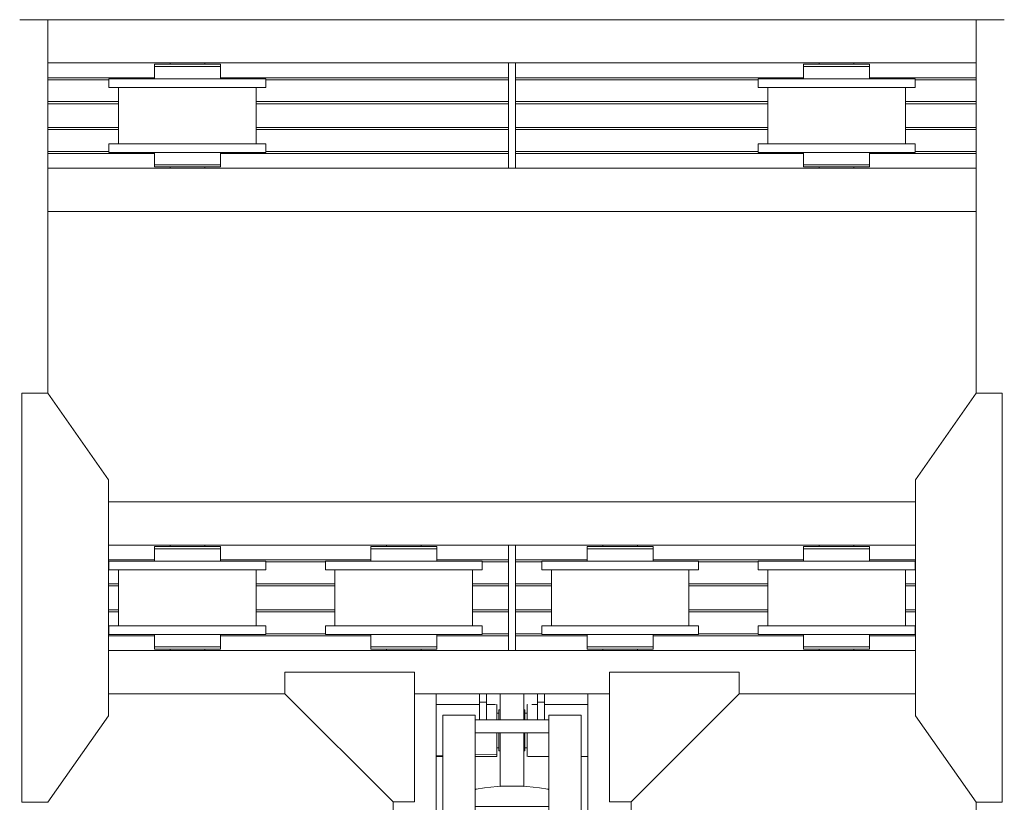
# Model space of a CAD drawing. Header units: millimetres. Extents: x 53056 to 116131, y -669674 to -625124.
# Tile 51 of 168: x 62785 to 65060, y -652451 to -650643. Entities that reach past the tile are written whole.
import ezdxf

# ---------------------------------------------------------------- set-up
doc = ezdxf.new("R2010")
doc.units = ezdxf.units.MM
doc.header["$MEASUREMENT"] = 0
doc.linetypes.add('DGN Style 1', pattern=[536.199087, 0.892178, -535.306909])
for name, color, linetype, lineweight in [('Main Cradle', 7, 'Continuous', 0), ('Main Cradle Hydraulic Arm Support', 7, 'Continuous', 0), ('Main Cradle Rails', 7, 'Continuous', 0)]:
    doc.layers.add(name, color=color, linetype=linetype, lineweight=lineweight)

# ---------------------------------------------------------------- blocks, each defined once
blk = doc.blocks.new('*U96')
at = {"layer": 'Main Cradle', "color": 7, "linetype": 'Continuous', "lineweight": 0}
for p, q in [((-74.9, 1122.6), (-174.9, 1122.6)), ((59.1, 1122.6), (-58.9, 1122.6)), ((175.1, 1122.6), (75.1, 1122.6)), ((-932.6, -28), (-1072.5, 172)), ((932.6, -28), (1072.6, 172)), ((-1072.6, -328), (-932.6, -128)), ((1072.6, -328), (932.6, -128))]:
    blk.add_line(p, q, dxfattribs=at)
at = {"layer": 'Main Cradle Hydraulic Arm Support', "color": 7, "linetype": 'Continuous', "lineweight": 0}
for p, q in [((525.1, 1172.6), (427.5, 1172.6)), ((-174.9, -1172.6), (-174.9, 1122.6)), ((-74.9, 1102.6), (-74.9, 1122.6)), ((-58.9, 1122.6), (-74.9, 1122.6)), ((-58.9, 1122.6), (-58.9, 1102.6)), ((59.1, 1122.6), (59.1, 1102.6)), ((59.1, 1122.6), (75.1, 1122.6)), ((75.1, 1102.6), (75.1, 1122.6)), ((175.1, -1172.6), (175.1, 1122.6)), ((-74.9, 1097.6), (-174.9, 1097.6)), ((-74.9, 1061.9), (-74.9, 1102.6)), ((-74.9, 1102.6), (-58.9, 1102.6)), ((-58.9, 1102.6), (-58.9, 1061.9)), ((-37.7, 1097.6), (-58.9, 1097.6)), ((-35, 1097.6), (-35.5, 1097.6)), ((-35, 1097.6), (-35, 1093.1)), ((35, 1093.1), (35, 1097.6)), ((35, 1097.6), (35.9, 1097.6)), ((45.8, 1097.6), (59.1, 1097.6)), ((75.1, 1102.6), (59.1, 1102.6)), ((59.1, 1102.6), (59.1, 1061.9)), ((75.1, 1061.9), (75.1, 1102.6)), ((75.1, 1097.6), (175.1, 1097.6)), ((-160, -927.7), (-160, 1072.6)), ((-85, -927.7), (-85, 1072.6)), ((-30, 1077.6), (-35, 1077.6)), ((-35, 1077.6), (-30, 1077.6)), ((-27.5, 1085), (-30, 1085)), ((30, 1085), (27.5, 1085)), ((35, 1077.6), (30, 1077.6)), ((30, 1077.6), (35, 1077.6)), ((30, 1077.6), (35, 1077.6)), ((160.1, -927.7), (160.1, 1072.6)), ((85.1, 1031.9), (85.1, 1061.9)), ((85.1, 1031.9), (-85, 1031.9)), ((85.1, 1031.9), (85.1, -927.7)), ((-160, 979), (-174.9, 978.6)), ((-160, 982.2), (-160, 982.2)), ((-35, 997.7), (-30, 997.7)), ((-30, 997.7), (-35, 997.7)), ((-30, 997.7), (-35, 997.7)), ((-35, 997.7), (-30, 997.7)), ((-35, 997.6), (-30, 997.6)), ((-27.5, 990.3), (-30, 990.3)), ((30, 990.3), (27.5, 990.3)), ((30, 997.7), (35, 997.7)), ((35, 997.7), (30, 997.7)), ((30, 997.7), (35, 997.7)), ((30, 997.6), (35, 997.6)), ((160.1, 982.2), (160.1, 982.2)), ((-174.9, 977.6), (-160, 977.6)), ((85.1, 977.6), (37.6, 977.6)), ((175.1, 977.6), (160.1, 977.6)), ((27.5, 908.6), (-27.5, 908.6)), ((83.2, 901.9), (85.1, 900.7)), ((-274.9, 872.6), (-274.9, -28)), ((275.1, 872.6), (275.1, -28)), ((85.1, 861.9), (-85, 861.9)), ((-85, 831.9), (85.1, 831.9)), ((-85, 661.9), (85.1, 661.9)), ((85.1, 631.9), (-85, 631.9)), ((-85, 461.9), (85.1, 461.9)), ((85.1, 431.9), (-85, 431.9)), ((-85, 261.9), (85.1, 261.9)), ((85.1, 231.9), (-85, 231.9)), ((-50, 73.8), (-50, 67)), ((-27.5, 72.6), (-27.5, 61.9)), ((-27.5, 72.6), (27.5, 72.6)), ((27.5, 61.9), (27.5, 72.6)), ((50, 67), (50, 73.8)), ((-85, 61.9), (85.1, 61.9)), ((-51, 66.4), (-51, 61.9)), ((51, 61.9), (51, 66.4)), ((80, 66.4), (80, 66.4)), ((85.1, 31.9), (-85, 31.9)), ((-51, 31.9), (-51, -23)), ((-27.5, 31.9), (-27.5, -78.9)), ((27.5, -78.9), (27.5, 31.9)), ((51, -23), (51, 31.9)), ((-1072.6, -28), (-274.9, -28)), ((-274.9, -28), (-274.9, -128)), ((-85, -42.8), (-34.9, -42.9)), ((-34.9, -44.4), (-35, -44.4)), ((-34.9, -42.9), (-34.9, -44.4)), ((35, -42.9), (85.1, -42.9)), ((427.5, -28), (275.1, -28)), ((275.1, -28), (275.1, -128)), ((1072.6, -28), (427.5, -28)), ((-30, -54.7), (-27.5, -54.7)), ((27.5, -54.7), (30, -54.7)), ((30, -62.4), (35, -62.4)), ((27.5, -78.9), (-27.5, -78.9)), ((27.5, -109.6), (27.5, -78.9)), ((-1072.6, -128), (-274.9, -128)), ((-274.9, -128), (-274.9, -928.6)), ((-274.9, -128), (-274.9, -128)), ((427.5, -128), (275.1, -128)), ((275.1, -128), (275.1, -928.6)), ((275.1, -128), (275.1, -128)), ((1072.6, -128), (427.5, -128)), ((-30, -142.4), (-34.9, -142.4)), ((-27.5, -150), (-30, -150)), ((30, -150), (27.5, -150)), ((35, -142.4), (30, -142.4)), ((-85, -188.1), (85.1, -188.1)), ((85.1, -218.1), (-85, -218.1)), ((-85, -388.1), (85.1, -388.1)), ((85.1, -418.1), (-85, -418.1)), ((-85, -588.1), (85.1, -588.1)), ((85.1, -618.1), (-85, -618.1)), ((-85, -788.1), (85.1, -788.1)), ((85.1, -818.1), (-85, -818.1)), ((-160, -874.9), (-160, -874.9)), ((160.1, -874.9), (160.1, -874.9)), ((-160, -1128.8), (-160, -927.7)), ((-160, -927.7), (-85, -927.7)), ((-85, -1128.8), (-85, -927.7)), ((85.1, -927.7), (85.1, -1128.8)), ((160.1, -927.7), (85.1, -927.7)), ((160.1, -927.7), (160.1, -1128.8)), ((-85, -978.8), (85.1, -978.8)), ((-174.9, -1018.8), (-170.7, -1018.8)), ((-170.7, -1018.8), (-169.7, -1018.8)), ((-169.7, -1018.8), (-169.6, -1018.8)), ((169.7, -1018.8), (169.8, -1018.8)), ((169.8, -1018.8), (170.8, -1018.8)), ((170.8, -1018.8), (175.1, -1018.8)), ((160.1, -1040.5), (160.1, -1078.8)), ((427.5, -1081), (519.1, -1172.6)), ((160.1, -1106.4), (160.1, -1106.4)), ((-160, -1118.6), (-169.6, -1118.6)), ((-160, -1118.6), (-169.6, -1118.6)), ((-169.6, -1118.8), (-160, -1118.8)), ((-160, -1128.8), (-85, -1128.8)), ((85.1, -1128.8), (160.1, -1128.8)), ((169.7, -1118.7), (160.1, -1118.7)), ((160.1, -1118.8), (169.7, -1118.8)), ((-170.1, -1138.8), (-174.9, -1138.8)), ((175.1, -1138.8), (170.2, -1138.8))]:
    blk.add_line(p, q, dxfattribs=at)
at = {"layer": 'Main Cradle Hydraulic Arm Support', "color": 7, "linetype": 'Continuous', "lineweight": 0, "flags": 128}
for points in [[(-524.9, 1172.6), (-224.9, 1172.6), (-224.9, 872.6), (-274.9, 872.6), (-524.9, 1122.6), (-524.9, 1172.6)], [(427.5, 1172.6), (225.1, 1172.6), (225.1, 872.6), (275.1, 872.6), (427.5, 1025.1)], [(427.5, 1025.1), (525.1, 1122.6), (525.1, 1172.6)], [(-27.5, 1122.6), (-27.5, 1108.5), (-27.5, 1081.9), (-27.5, 1061.9)], [(27.5, 1122.6), (27.5, 1108.5), (27.5, 1081.9), (27.5, 1061.9)], [(-35, 1093.1), (-35, 1080.1), (-35, 1061.9)], [(35, 1061.9), (35, 1080.1), (35, 1093.1)], [(75.1, 1097.6), (75.1, 1097.6), (75.1, 1097.6)], [(-30, 1061.9), (-30, 1062.9), (-30, 1076.6), (-30, 1084.4), (-30, 1085), (-30, 1085)], [(30, 1061.9), (30, 1062.9), (30, 1076.6), (30, 1084.4), (30, 1085), (30, 1085)], [(-35, 1031.9), (-35, 1014.7), (-35, 995.2), (-35, 982.2), (-85, 980.9)], [(-30, 990.3), (-30, 996.8), (-30, 1009.6), (-30, 1026.6), (-30, 1031.9)], [(-27.5, 1031.9), (-27.5, 908.6), (-27.5, 908)], [(27.5, 1031.9), (27.5, 908.6), (27.5, 908)], [(30, 990.3), (30, 996.8), (30, 1009.6), (30, 1026.6), (30, 1031.9)], [(35.6, 977.6), (35, 977.6), (35, 982.2), (35, 995.2), (35, 1014.7), (35, 1031.9)], [(-85, 977.6), (-35, 977.6), (-35, 982.2), (-85, 980.9)], [(83.2, 901.9), (63.7, 905.4), (34.5, 907.8), (0, 908.6), (-34.4, 907.8), (-63.6, 905.4), (-83.1, 901.9), (-85, 900.7)], [(-27.5, 908), (0, 908.6), (27.5, 908)], [(85.1, 69.5), (83.2, 70.6), (63.7, 74.1), (34.5, 76.5), (0, 77.3), (-34.4, 76.5), (-63.6, 74.1), (-83.1, 70.6), (-85, 69.5)], [(80, 66.4), (74, 70.1), (56.6, 73.3), (30.7, 75.4), (0, 76.1), (-30.6, 75.4), (-56.5, 73.3), (-73.9, 70.1), (-80, 66.4), (-80, 66.4)], [(-27.5, 71.5), (-36, 70.8), (-47.1, 68.8), (-51, 66.4), (-51, 66.4)], [(51, 66.4), (47.2, 68.8), (36.1, 70.8), (27.5, 71.5)], [(-85, 63.4), (-83.1, 62.2), (-81.4, 61.9)], [(-80, 66.4), (-73.9, 62.7), (-69.6, 61.9)], [(69.7, 61.9), (74, 62.7), (80, 66.4)], [(81.5, 61.9), (83.2, 62.2), (85.1, 63.4)], [(-27.5, -17.9), (-36, -18.6), (-47.1, -20.6), (-51, -23), (-47.1, -25.3), (-36, -27.3), (-27.5, -28)], [(-38, -23), (-35.1, -21.2), (-27.5, -19.8)], [(51, -23), (47.2, -20.6), (36.1, -18.6), (27.5, -17.9)], [(27.5, -19.8), (35.2, -21.2), (38, -23), (35.2, -24.7), (27.5, -26.1)], [(-274.9, -28.4), (-274.9, -28), (-274.9, -28)], [(-85, -43.4), (-34.9, -44.4), (-34.9, -50.4), (-34.9, -54.7), (-34.9, -72.3), (-34.9, -94.4), (-34.9, -117.8), (-34.9, -138.8), (-34.9, -154.3), (-34.9, -161.8), (-85, -161.9)], [(-27.5, -26.1), (-35.1, -24.7), (-38, -23)], [(27.5, -28), (36.1, -27.3), (47.2, -25.3), (51, -23)], [(35.1, -44.4), (35, -44.4), (35, -42.9)], [(85.1, -161.8), (35, -161.8), (35, -154.3), (35, -138.8), (35, -117.8), (35, -94.4), (35, -72.3), (35, -54.7), (35, -44.4), (85.1, -43.4)], [(275.1, -28), (275.1, -28), (275.1, -28.4)], [(-30, -150), (-30, -144.3), (-30, -132.1), (-30, -115.4), (-30, -96.8), (-30, -78.9), (-30, -64.7), (-30, -56.2), (-30, -54.7)], [(30, -150), (30, -144.3), (30, -132.1), (30, -115.4), (30, -96.8), (30, -78.9), (30, -64.7), (30, -56.2), (30, -54.7)], [(27.5, -109.6), (27.5, -139.2), (27.5, -163.3), (27.5, -178.4), (27.5, -182.2), (-27.5, -182.2), (-27.5, -178.4), (-27.5, -163.3), (-27.5, -139.2), (-27.5, -109.6), (-27.5, -78.9)], [(-224.9, -1172.6), (-224.9, -928.6), (-274.9, -928.6), (-518.9, -1172.6)], [(225.1, -1172.6), (225.1, -928.6), (275.1, -928.6), (427.5, -1081)], [(-169.6, -1023.3), (-169.6, -1036.3), (-169.6, -1055.8), (-169.6, -1078.8), (-169.6, -1101.7), (-169.6, -1121.2), (-169.6, -1134.2), (-169.6, -1138.8), (-169.7, -1138.8)], [(169.8, -1138.8), (169.7, -1138.8), (169.7, -1134.2), (169.7, -1121.2), (169.7, -1101.7), (169.7, -1078.8), (169.7, -1055.8), (169.7, -1036.3), (169.7, -1023.3)], [(-160, -1162.6), (-160, -1149.5), (-160, -1128.8)], [(160.1, -1128.8), (160.1, -1149.5), (160.1, -1162.6)]]:
    blk.add_lwpolyline(points, dxfattribs=at)
blk = doc.blocks.new('*U55')
at = {"layer": 'Main Cradle', "color": 7, "linetype": 'Continuous', "lineweight": 0}
for p, q in [((-20243.8, -3243.7), (-21743.9, -3243.7)), ((-21743.9, -4106.9), (-21743.9, -3243.7)), ((-19598.7, -3243.7), (-20243.8, -3243.7)), ((-19598.7, -3243.7), (-19598.7, -4106.9)), ((-21743.9, -3343.7), (-20679.3, -3343.7)), ((-21461.3, -3346.7), (-21461.3, -3343.7)), ((-21381.3, -3343.7), (-21381.3, -3346.7)), ((-20663.3, -3343.7), (-20243.8, -3343.7)), ((-20243.8, -3343.7), (-19598.7, -3343.7)), ((-19961.3, -3346.7), (-19961.3, -3343.7)), ((-19881.3, -3343.7), (-19881.3, -3346.7)), ((-21367.4, -3346.7), (-21350.9, -3346.7)), ((-21350.9, -3346.7), (-21345.1, -3346.7)), ((-19867.4, -3346.7), (-19850.9, -3346.7)), ((-19850.9, -3346.7), (-19845.1, -3346.7)), ((-21421.3, -3380.2), (-21490.6, -3380.2)), ((-21351.9, -3380.2), (-21421.3, -3380.2)), ((-19921.3, -3380.2), (-19990.6, -3380.2)), ((-19851.9, -3380.2), (-19921.3, -3380.2)), ((-21580.3, -3530.2), (-21580.3, -3400.2)), ((-21262.3, -3400.2), (-21262.3, -3530.2)), ((-21240.1, -3400.2), (-21253.8, -3400.2)), ((-20080.3, -3530.2), (-20080.3, -3400.2)), ((-19762.3, -3400.2), (-19762.3, -3530.2)), ((-19740.1, -3400.2), (-19753.8, -3400.2)), ((-21360.4, -3530.2), (-21421.3, -3530.2)), ((-21351.9, -3530.2), (-21360.4, -3530.2)), ((-19860.4, -3530.2), (-19921.3, -3530.2)), ((-19851.9, -3530.2), (-19860.4, -3530.2)), ((-21350.9, -3550.2), (-21345.1, -3550.2)), ((-21240.1, -3550.2), (-21253.8, -3550.2)), ((-19992.4, -3550.2), (-19991.7, -3550.2)), ((-19850.9, -3550.2), (-19845.1, -3550.2)), ((-19740.1, -3550.2), (-19753.8, -3550.2)), ((-21743.9, -3586.7), (-20679.3, -3586.7)), ((-21461.3, -3586.7), (-21461.3, -3583.7)), ((-21458.7, -3583.7), (-21458.2, -3583.7)), ((-21450.4, -3578.7), (-21421.3, -3578.7)), ((-21393, -3583.7), (-21392.9, -3583.7)), ((-21392.9, -3583.7), (-21392.7, -3583.7)), ((-21392.7, -3583.7), (-21392.1, -3583.7)), ((-21392.1, -3583.7), (-21385.9, -3583.7)), ((-21385.9, -3583.7), (-21384.3, -3583.7)), ((-21384.3, -3583.7), (-21381.3, -3583.7)), ((-21381.3, -3583.7), (-21381.3, -3586.7)), ((-21367.4, -3578.7), (-21350.9, -3578.7)), ((-21350.9, -3578.7), (-21345.1, -3578.7)), ((-20663.3, -3586.7), (-20243.8, -3586.7)), ((-20243.8, -3586.7), (-19598.7, -3586.7)), ((-19961.3, -3586.7), (-19961.3, -3583.7)), ((-19950.4, -3578.7), (-19921.3, -3578.7)), ((-19884.3, -3583.7), (-19881.3, -3583.7)), ((-19881.3, -3583.7), (-19881.3, -3586.7)), ((-19867.4, -3578.7), (-19850.9, -3578.7)), ((-19850.9, -3578.7), (-19845.1, -3578.7)), ((-20243.8, -3686.7), (-21743.9, -3686.7)), ((-19598.7, -3686.7), (-20243.8, -3686.7)), ((-20243.8, -4357.9), (-21603.9, -4357.9)), ((-19738.7, -4357.9), (-20243.8, -4357.9)), ((-21603.9, -4457.9), (-20679.3, -4457.9)), ((-21461.3, -4460.9), (-21461.3, -4457.9)), ((-21381.3, -4457.9), (-21381.3, -4460.9)), ((-20961.3, -4460.9), (-20961.3, -4457.9)), ((-20881.3, -4457.9), (-20881.3, -4460.9)), ((-20679.3, -4626.6), (-20679.3, -4457.9)), ((-20663.3, -4457.9), (-20243.8, -4457.9)), ((-20461.3, -4460.9), (-20461.3, -4457.9)), ((-20381.3, -4457.9), (-20381.3, -4460.9)), ((-20243.8, -4457.9), (-19738.7, -4457.9)), ((-19961.3, -4460.9), (-19961.3, -4457.9)), ((-19881.3, -4457.9), (-19881.3, -4460.9)), ((-21367.4, -4460.9), (-21350.9, -4460.9)), ((-21350.9, -4460.9), (-21345.1, -4460.9)), ((-20867.4, -4460.9), (-20850.9, -4460.9)), ((-20850.9, -4460.9), (-20845.1, -4460.9)), ((-20367.4, -4460.9), (-20350.9, -4460.9)), ((-20350.9, -4460.9), (-20345.1, -4460.9)), ((-19867.4, -4460.9), (-19850.9, -4460.9)), ((-19850.9, -4460.9), (-19845.1, -4460.9)), ((-21421.3, -4494.4), (-21490.6, -4494.4)), ((-21351.9, -4494.4), (-21421.3, -4494.4)), ((-20851.9, -4494.4), (-20921.3, -4494.4)), ((-20421.3, -4494.4), (-20490.6, -4494.4)), ((-20351.9, -4494.4), (-20421.3, -4494.4)), ((-20240.1, -4494.4), (-20243.8, -4494.4)), ((-19851.9, -4494.4), (-19921.3, -4494.4)), ((-21580.3, -4626.6), (-21580.3, -4514.4)), ((-21262.3, -4514.4), (-21262.3, -4626.6)), ((-21240.1, -4514.4), (-21253.8, -4514.4)), ((-21080.3, -4626.6), (-21080.3, -4514.4)), ((-20762.3, -4514.4), (-20762.3, -4626.6)), ((-20740.1, -4514.4), (-20753.8, -4514.4)), ((-20580.3, -4626.6), (-20580.3, -4514.4)), ((-20262.3, -4514.4), (-20262.3, -4626.6)), ((-20243.8, -4514.4), (-20253.8, -4514.4)), ((-20240.1, -4514.4), (-20243.8, -4514.4)), ((-20080.3, -4626.6), (-20080.3, -4514.4)), ((-19762.3, -4514.4), (-19762.3, -4626.6)), ((-19740.1, -4514.4), (-19753.8, -4514.4)), ((-21580.3, -4644.4), (-21580.3, -4626.6)), ((-21262.3, -4626.6), (-21262.3, -4644.4)), ((-21080.3, -4644.4), (-21080.3, -4626.6)), ((-20762.3, -4626.6), (-20762.3, -4644.4)), ((-20580.3, -4644.4), (-20580.3, -4626.6)), ((-20262.3, -4626.6), (-20262.3, -4644.4)), ((-20080.3, -4644.4), (-20080.3, -4626.6)), ((-19762.3, -4626.6), (-19762.3, -4644.4)), ((-21360.4, -4644.4), (-21421.3, -4644.4)), ((-21351.9, -4644.4), (-21360.4, -4644.4)), ((-20860.4, -4644.4), (-20921.3, -4644.4)), ((-20851.9, -4644.4), (-20860.4, -4644.4)), ((-20351.9, -4644.4), (-20421.3, -4644.4)), ((-20240.1, -4644.4), (-20243.8, -4644.4)), ((-19860.4, -4644.4), (-19921.3, -4644.4)), ((-19851.9, -4644.4), (-19860.4, -4644.4)), ((-21497.5, -4664.4), (-21497.5, -4692.9)), ((-21350.9, -4664.4), (-21345.1, -4664.4)), ((-21345.1, -4692.9), (-21345.1, -4664.4)), ((-21240.1, -4664.4), (-21253.8, -4664.4)), ((-20997.5, -4664.4), (-20997.5, -4692.9)), ((-20850.9, -4664.4), (-20845.1, -4664.4)), ((-20845.1, -4692.9), (-20845.1, -4664.4)), ((-20740.1, -4664.4), (-20753.8, -4664.4)), ((-20497.5, -4664.4), (-20497.5, -4692.9)), ((-20350.9, -4664.4), (-20345.1, -4664.4)), ((-20345.1, -4692.9), (-20345.1, -4664.4)), ((-20243.8, -4664.4), (-20253.8, -4664.4)), ((-20240.1, -4664.4), (-20243.8, -4664.4)), ((-19997.5, -4664.4), (-19997.5, -4692.9)), ((-19850.9, -4664.4), (-19845.1, -4664.4)), ((-19845.1, -4692.9), (-19845.1, -4664.4)), ((-19740.1, -4664.4), (-19753.8, -4664.4)), ((-21603.9, -4700.9), (-20679.3, -4700.9)), ((-21461.3, -4700.9), (-21461.3, -4697.9)), ((-21458.7, -4697.9), (-21458.2, -4697.9)), ((-21450.4, -4692.9), (-21421.3, -4692.9)), ((-21393, -4697.9), (-21392.9, -4697.9)), ((-21392.9, -4697.9), (-21392.7, -4697.9)), ((-21392.7, -4697.9), (-21392.1, -4697.9)), ((-21392.1, -4697.9), (-21385.9, -4697.9)), ((-21385.9, -4697.9), (-21384.3, -4697.9)), ((-21384.3, -4697.9), (-21381.3, -4697.9)), ((-21381.3, -4697.9), (-21381.3, -4700.9)), ((-21367.4, -4692.9), (-21350.9, -4692.9)), ((-21350.9, -4692.9), (-21345.1, -4692.9)), ((-20961.3, -4700.9), (-20961.3, -4697.9)), ((-20950.4, -4692.9), (-20921.3, -4692.9)), ((-20884.3, -4697.9), (-20881.3, -4697.9)), ((-20881.3, -4697.9), (-20881.3, -4700.9)), ((-20867.4, -4692.9), (-20850.9, -4692.9)), ((-20850.9, -4692.9), (-20845.1, -4692.9)), ((-20663.3, -4700.9), (-20243.8, -4700.9)), ((-20461.3, -4700.9), (-20461.3, -4697.9)), ((-20450.4, -4692.9), (-20421.3, -4692.9)), ((-20384.3, -4697.9), (-20381.3, -4697.9)), ((-20381.3, -4697.9), (-20381.3, -4700.9)), ((-20367.4, -4692.9), (-20350.9, -4692.9)), ((-20350.9, -4692.9), (-20345.1, -4692.9)), ((-20243.8, -4700.9), (-19738.7, -4700.9)), ((-19961.3, -4700.9), (-19961.3, -4697.9)), ((-19950.4, -4692.9), (-19921.3, -4692.9)), ((-19884.3, -4697.9), (-19881.3, -4697.9)), ((-19881.3, -4697.9), (-19881.3, -4700.9)), ((-19867.4, -4692.9), (-19850.9, -4692.9)), ((-19850.9, -4692.9), (-19845.1, -4692.9)), ((-21196.2, -4800.9), (-21603.9, -4800.9)), ((-19738.7, -4800.9), (-20146.2, -4800.9)), ((-19598.7, -5051.9), (-19598.7, -6851.2))]:
    blk.add_line(p, q, dxfattribs=at)
at = {"layer": 'Main Cradle', "color": 7, "linetype": 'Continuous', "lineweight": 0, "flags": 128}
for points in [[(-21743.9, -3243.7), (-21743.9, -3243.7), (-21808.8, -3243.7)], [(-19598.7, -3243.7), (-19598.7, -3243.7), (-19533.8, -3243.7)], [(-20679.3, -3343.7), (-20663.3, -3343.7), (-20663.3, -3586.7), (-20679.3, -3586.7), (-20679.3, -3343.7)], [(-21497.5, -3346.7), (-21497.5, -3346.7), (-21497.5, -3351.7), (-21497.5, -3351.7)], [(-21497.5, -3346.7), (-21491.7, -3346.7), (-21475.1, -3346.7), (-21450.4, -3346.7), (-21421.3, -3346.7), (-21392.1, -3346.7), (-21367.4, -3346.7)], [(-21497.5, -3351.7), (-21497.5, -3351.7), (-21497.5, -3380.2)], [(-21497.5, -3351.7), (-21491.7, -3351.7), (-21475.1, -3351.7), (-21475.1, -3351.7)], [(-21491.7, -3351.7), (-21491.7, -3351.7), (-21475.1, -3351.7)], [(-21475.1, -3351.7), (-21450.4, -3351.7), (-21421.3, -3351.7), (-21421.3, -3351.7)], [(-21421.3, -3351.7), (-21421.3, -3351.7), (-21392.1, -3351.7), (-21367.4, -3351.7), (-21350.9, -3351.7), (-21345.1, -3351.7), (-21345.1, -3346.7)], [(-21345.1, -3380.2), (-21345.1, -3351.7), (-21345.1, -3351.7)], [(-19997.5, -3346.7), (-19997.5, -3346.7), (-19997.5, -3351.7), (-19997.5, -3351.7)], [(-19997.5, -3346.7), (-19991.7, -3346.7), (-19975.1, -3346.7), (-19950.4, -3346.7), (-19921.3, -3346.7), (-19892.1, -3346.7), (-19867.4, -3346.7)], [(-19997.5, -3351.7), (-19997.5, -3351.7), (-19997.5, -3380.2)], [(-19997.5, -3351.7), (-19991.7, -3351.7), (-19975.1, -3351.7), (-19950.4, -3351.7), (-19921.3, -3351.7), (-19921.3, -3351.7)], [(-19991.7, -3351.7), (-19991.7, -3351.7), (-19975.1, -3351.7)], [(-19921.3, -3351.7), (-19921.3, -3351.7), (-19892.1, -3351.7), (-19867.4, -3351.7)], [(-19867.4, -3351.7), (-19867.4, -3351.7), (-19850.9, -3351.7), (-19845.1, -3351.7), (-19845.1, -3346.7)], [(-19845.1, -3380.2), (-19845.1, -3351.7), (-19845.1, -3351.7)], [(-21360.4, -3400.2), (-21421.3, -3400.2), (-21490.6, -3400.2), (-21549.4, -3400.2), (-21588.7, -3400.2), (-21602.5, -3400.2), (-21602.5, -3380.2), (-21602.5, -3380.2)], [(-21490.6, -3380.2), (-21490.6, -3380.2), (-21549.4, -3380.2), (-21588.7, -3380.2), (-21602.5, -3380.2)], [(-21240.1, -3380.2), (-21253.8, -3380.2), (-21293.1, -3380.2), (-21351.9, -3380.2)], [(-21240.1, -3380.2), (-21240.1, -3380.2), (-21240.1, -3400.2)], [(-19982.1, -3400.2), (-19990.6, -3400.2), (-20049.4, -3400.2), (-20088.7, -3400.2), (-20102.5, -3400.2), (-20102.5, -3380.2), (-20102.5, -3380.2)], [(-19990.6, -3380.2), (-19990.6, -3380.2), (-20049.4, -3380.2), (-20088.7, -3380.2), (-20102.5, -3380.2)], [(-19740.1, -3380.2), (-19753.8, -3380.2), (-19793.1, -3380.2), (-19851.9, -3380.2)], [(-19740.1, -3380.2), (-19740.1, -3380.2), (-19740.1, -3400.2)], [(-21253.8, -3400.2), (-21293.1, -3400.2), (-21351.9, -3400.2), (-21360.4, -3400.2)], [(-19860.4, -3400.2), (-19921.3, -3400.2), (-19982.1, -3400.2)], [(-19753.8, -3400.2), (-19793.1, -3400.2), (-19851.9, -3400.2), (-19860.4, -3400.2)], [(-21253.8, -3550.2), (-21293.1, -3550.2), (-21351.9, -3550.2), (-21421.3, -3550.2), (-21490.6, -3550.2), (-21549.4, -3550.2), (-21588.7, -3550.2), (-21602.5, -3550.2), (-21602.5, -3530.2), (-21602.5, -3530.2)], [(-21421.3, -3530.2), (-21490.6, -3530.2), (-21549.4, -3530.2), (-21588.7, -3530.2), (-21602.5, -3530.2)], [(-21240.1, -3530.2), (-21253.8, -3530.2), (-21293.1, -3530.2), (-21351.9, -3530.2)], [(-21240.1, -3530.2), (-21240.1, -3530.2), (-21240.1, -3550.2)], [(-19753.8, -3550.2), (-19793.1, -3550.2), (-19851.9, -3550.2), (-19921.3, -3550.2), (-19990.6, -3550.2), (-20049.4, -3550.2), (-20088.7, -3550.2), (-20102.5, -3550.2), (-20102.5, -3530.2), (-20102.5, -3530.2)], [(-19921.3, -3530.2), (-19990.6, -3530.2), (-20049.4, -3530.2), (-20088.7, -3530.2), (-20102.5, -3530.2)], [(-19740.1, -3530.2), (-19753.8, -3530.2), (-19793.1, -3530.2), (-19851.9, -3530.2)], [(-19740.1, -3530.2), (-19740.1, -3530.2), (-19740.1, -3550.2)], [(-21497.5, -3550.2), (-21497.5, -3578.7), (-21491.7, -3578.7), (-21475.1, -3578.7), (-21475.1, -3578.7)], [(-21491.7, -3550.2), (-21491.7, -3550.2), (-21492.4, -3550.2), (-21497.5, -3550.2), (-21497.5, -3550.2), (-21497.5, -3550.2)], [(-21345.1, -3578.7), (-21345.1, -3578.7), (-21345.1, -3550.2)], [(-19997.5, -3550.2), (-19997.5, -3578.7), (-19991.7, -3578.7), (-19975.1, -3578.7), (-19950.4, -3578.7), (-19950.4, -3578.7)], [(-19997.5, -3550.2), (-19997.5, -3550.2), (-19992.4, -3550.2)], [(-19845.1, -3578.7), (-19845.1, -3578.7), (-19845.1, -3550.2)], [(-21497.5, -3578.7), (-21497.5, -3578.7), (-21497.5, -3583.7), (-21491.7, -3583.7), (-21475.1, -3583.7), (-21450.4, -3583.7), (-21421.3, -3583.7), (-21392.1, -3583.7), (-21367.4, -3583.7), (-21350.9, -3583.7), (-21345.1, -3583.7), (-21345.1, -3578.7)], [(-21491.7, -3578.7), (-21491.7, -3578.7), (-21475.1, -3578.7)], [(-21475.1, -3578.7), (-21450.4, -3578.7), (-21450.4, -3578.7)], [(-21461.3, -3583.7), (-21461.3, -3583.7), (-21458.7, -3583.7)], [(-21450.4, -3578.7), (-21450.4, -3578.7), (-21421.3, -3578.7)], [(-21421.3, -3578.7), (-21421.3, -3578.7), (-21392.1, -3578.7), (-21367.4, -3578.7)], [(-19997.5, -3578.7), (-19997.5, -3578.7), (-19997.5, -3583.7), (-19991.7, -3583.7), (-19975.1, -3583.7), (-19950.4, -3583.7), (-19921.3, -3583.7), (-19892.1, -3583.7), (-19867.4, -3583.7), (-19850.9, -3583.7), (-19845.1, -3583.7), (-19845.1, -3578.7)], [(-19991.7, -3578.7), (-19991.7, -3578.7), (-19975.1, -3578.7)], [(-19958.2, -3583.7), (-19958.2, -3583.7), (-19958.7, -3583.7), (-19961.3, -3583.7), (-19961.3, -3583.7), (-19961.3, -3583.7)], [(-19950.4, -3578.7), (-19950.4, -3578.7), (-19921.3, -3578.7)], [(-19921.3, -3578.7), (-19921.3, -3578.7), (-19892.1, -3578.7), (-19867.4, -3578.7)], [(-19892.1, -3583.7), (-19892.7, -3583.7), (-19892.9, -3583.7), (-19893, -3583.7)], [(-19884.3, -3583.7), (-19885.9, -3583.7), (-19892.1, -3583.7)], [(-21603.9, -4626.6), (-21603.9, -4306.9), (-21743.8, -4106.9), (-21803.8, -4106.9), (-21803.9, -4626.6)], [(-19738.7, -4626.6), (-19738.7, -4306.9), (-19598.7, -4106.9), (-19538.7, -4106.9), (-19538.7, -4626.6)], [(-20679.3, -4457.9), (-20663.3, -4457.9), (-20663.3, -4626.6)], [(-21497.5, -4460.9), (-21497.5, -4460.9), (-21497.5, -4465.9), (-21497.5, -4465.9)], [(-21497.5, -4460.9), (-21491.7, -4460.9), (-21475.1, -4460.9), (-21450.4, -4460.9), (-21421.3, -4460.9), (-21392.1, -4460.9), (-21367.4, -4460.9)], [(-21497.5, -4465.9), (-21497.5, -4465.9), (-21497.5, -4494.4)], [(-21497.5, -4465.9), (-21491.7, -4465.9), (-21475.1, -4465.9), (-21475.1, -4465.9)], [(-21491.7, -4465.9), (-21491.7, -4465.9), (-21475.1, -4465.9)], [(-21475.1, -4465.9), (-21450.4, -4465.9), (-21421.3, -4465.9), (-21421.3, -4465.9)], [(-21421.3, -4465.9), (-21421.3, -4465.9), (-21392.1, -4465.9), (-21367.4, -4465.9), (-21350.9, -4465.9), (-21345.1, -4465.9), (-21345.1, -4460.9)], [(-21345.1, -4494.4), (-21345.1, -4465.9), (-21345.1, -4465.9)], [(-20997.5, -4460.9), (-20997.5, -4460.9), (-20997.5, -4465.9), (-20997.5, -4465.9)], [(-20997.5, -4460.9), (-20991.7, -4460.9), (-20975.1, -4460.9), (-20950.4, -4460.9), (-20921.3, -4460.9), (-20892.1, -4460.9), (-20867.4, -4460.9)], [(-20997.5, -4465.9), (-20997.5, -4465.9), (-20997.5, -4494.4)], [(-20997.5, -4465.9), (-20991.7, -4465.9), (-20975.1, -4465.9), (-20975.1, -4465.9)], [(-20991.7, -4465.9), (-20991.7, -4465.9), (-20975.1, -4465.9)], [(-20975.1, -4465.9), (-20950.4, -4465.9), (-20921.3, -4465.9), (-20921.3, -4465.9)], [(-20921.3, -4465.9), (-20921.3, -4465.9), (-20892.1, -4465.9), (-20867.4, -4465.9), (-20850.9, -4465.9), (-20845.1, -4465.9), (-20845.1, -4460.9)], [(-20845.1, -4494.4), (-20845.1, -4465.9), (-20845.1, -4465.9)], [(-20497.5, -4460.9), (-20497.5, -4460.9), (-20497.5, -4465.9), (-20497.5, -4465.9)], [(-20497.5, -4460.9), (-20491.7, -4460.9), (-20475.1, -4460.9), (-20450.4, -4460.9), (-20421.3, -4460.9), (-20392.1, -4460.9), (-20367.4, -4460.9)], [(-20497.5, -4465.9), (-20497.5, -4465.9), (-20497.5, -4494.4)], [(-20497.5, -4465.9), (-20491.7, -4465.9), (-20475.1, -4465.9), (-20475.1, -4465.9)], [(-20491.7, -4465.9), (-20491.7, -4465.9), (-20475.1, -4465.9)], [(-20475.1, -4465.9), (-20450.4, -4465.9), (-20421.3, -4465.9), (-20421.3, -4465.9)], [(-20421.3, -4465.9), (-20421.3, -4465.9), (-20392.1, -4465.9)], [(-20392.1, -4465.9), (-20392.1, -4465.9), (-20367.4, -4465.9), (-20350.9, -4465.9), (-20345.1, -4465.9), (-20345.1, -4460.9)], [(-20345.1, -4494.4), (-20345.1, -4465.9), (-20345.1, -4465.9)], [(-19997.5, -4460.9), (-19997.5, -4460.9), (-19997.5, -4465.9), (-19997.5, -4465.9)], [(-19997.5, -4460.9), (-19991.7, -4460.9), (-19975.1, -4460.9), (-19950.4, -4460.9), (-19921.3, -4460.9), (-19892.1, -4460.9), (-19867.4, -4460.9)], [(-19997.5, -4465.9), (-19997.5, -4465.9), (-19997.5, -4494.4)], [(-19997.5, -4465.9), (-19991.7, -4465.9), (-19975.1, -4465.9), (-19950.4, -4465.9), (-19921.3, -4465.9), (-19921.3, -4465.9)], [(-19991.7, -4465.9), (-19991.7, -4465.9), (-19975.1, -4465.9)], [(-19921.3, -4465.9), (-19921.3, -4465.9), (-19892.1, -4465.9)], [(-19892.1, -4465.9), (-19892.1, -4465.9), (-19867.4, -4465.9), (-19850.9, -4465.9), (-19845.1, -4465.9), (-19845.1, -4460.9)], [(-19845.1, -4494.4), (-19845.1, -4465.9), (-19845.1, -4465.9)], [(-21360.4, -4514.4), (-21421.3, -4514.4), (-21490.6, -4514.4), (-21549.4, -4514.4), (-21588.7, -4514.4), (-21602.5, -4514.4), (-21602.5, -4494.4), (-21602.5, -4494.4)], [(-21490.6, -4494.4), (-21490.6, -4494.4), (-21549.4, -4494.4), (-21588.7, -4494.4), (-21602.5, -4494.4)], [(-21240.1, -4494.4), (-21253.8, -4494.4), (-21293.1, -4494.4), (-21351.9, -4494.4)], [(-21240.1, -4494.4), (-21240.1, -4494.4), (-21240.1, -4514.4)], [(-20860.4, -4514.4), (-20921.3, -4514.4), (-20990.6, -4514.4), (-21049.4, -4514.4), (-21088.7, -4514.4), (-21102.5, -4514.4), (-21102.5, -4494.4), (-21102.5, -4494.4)], [(-20921.3, -4494.4), (-20990.6, -4494.4), (-21049.4, -4494.4), (-21088.7, -4494.4), (-21102.5, -4494.4)], [(-20740.1, -4494.4), (-20753.8, -4494.4), (-20793.1, -4494.4), (-20851.9, -4494.4)], [(-20740.1, -4494.4), (-20740.1, -4494.4), (-20740.1, -4514.4)], [(-20482.1, -4514.4), (-20490.6, -4514.4), (-20549.4, -4514.4), (-20588.7, -4514.4), (-20602.5, -4514.4), (-20602.5, -4494.4), (-20602.5, -4494.4)], [(-20490.6, -4494.4), (-20490.6, -4494.4), (-20549.4, -4494.4), (-20588.7, -4494.4), (-20602.5, -4494.4)], [(-20243.8, -4494.4), (-20253.8, -4494.4), (-20293.1, -4494.4), (-20351.9, -4494.4)], [(-20240.1, -4494.4), (-20240.1, -4494.4), (-20240.1, -4514.4)], [(-19860.4, -4514.4), (-19921.3, -4514.4), (-19990.6, -4514.4), (-20049.4, -4514.4), (-20088.7, -4514.4), (-20102.5, -4514.4), (-20102.5, -4494.4), (-20102.5, -4494.4)], [(-19921.3, -4494.4), (-19990.6, -4494.4), (-20049.4, -4494.4), (-20088.7, -4494.4), (-20102.5, -4494.4)], [(-19740.1, -4494.4), (-19753.8, -4494.4), (-19793.1, -4494.4), (-19851.9, -4494.4)], [(-19740.1, -4494.4), (-19740.1, -4494.4), (-19740.1, -4514.4)], [(-21253.8, -4514.4), (-21293.1, -4514.4), (-21351.9, -4514.4), (-21360.4, -4514.4)], [(-20753.8, -4514.4), (-20793.1, -4514.4), (-20851.9, -4514.4), (-20860.4, -4514.4)], [(-20360.4, -4514.4), (-20421.3, -4514.4), (-20482.1, -4514.4)], [(-20253.8, -4514.4), (-20293.1, -4514.4), (-20351.9, -4514.4), (-20360.4, -4514.4)], [(-19753.8, -4514.4), (-19793.1, -4514.4), (-19851.9, -4514.4), (-19860.4, -4514.4)], [(-21803.9, -4626.6), (-21803.9, -5051.9), (-21743.9, -5051.9)], [(-21743.9, -5051.9), (-21603.9, -4851.9), (-21603.9, -4626.6)], [(-20663.3, -4626.6), (-20663.3, -4700.9), (-20679.3, -4700.9), (-20679.3, -4626.6)], [(-19598.7, -5051.9), (-19738.7, -4851.9), (-19738.7, -4626.6)], [(-19538.7, -4626.6), (-19538.7, -5051.9), (-19598.7, -5051.9)], [(-21253.8, -4664.4), (-21293.1, -4664.4), (-21351.9, -4664.4), (-21421.3, -4664.4), (-21490.6, -4664.4), (-21549.4, -4664.4), (-21588.7, -4664.4), (-21602.5, -4664.4), (-21602.5, -4644.4), (-21602.5, -4644.4)], [(-21421.3, -4644.4), (-21490.6, -4644.4), (-21549.4, -4644.4), (-21588.7, -4644.4), (-21602.5, -4644.4)], [(-21240.1, -4644.4), (-21253.8, -4644.4), (-21293.1, -4644.4), (-21351.9, -4644.4)], [(-21240.1, -4644.4), (-21240.1, -4644.4), (-21240.1, -4664.4)], [(-20753.8, -4664.4), (-20793.1, -4664.4), (-20851.9, -4664.4), (-20921.3, -4664.4), (-20990.6, -4664.4), (-21049.4, -4664.4), (-21088.7, -4664.4), (-21102.5, -4664.4), (-21102.5, -4644.4), (-21102.5, -4644.4)], [(-20921.3, -4644.4), (-20990.6, -4644.4), (-21049.4, -4644.4), (-21088.7, -4644.4), (-21102.5, -4644.4)], [(-20740.1, -4644.4), (-20753.8, -4644.4), (-20793.1, -4644.4), (-20851.9, -4644.4)], [(-20740.1, -4644.4), (-20740.1, -4644.4), (-20740.1, -4664.4)], [(-20253.8, -4664.4), (-20293.1, -4664.4), (-20351.9, -4664.4), (-20421.3, -4664.4), (-20490.6, -4664.4), (-20549.4, -4664.4), (-20588.7, -4664.4), (-20602.5, -4664.4), (-20602.5, -4644.4), (-20602.5, -4644.4)], [(-20421.3, -4644.4), (-20490.6, -4644.4), (-20549.4, -4644.4), (-20588.7, -4644.4), (-20602.5, -4644.4)], [(-20243.8, -4644.4), (-20253.8, -4644.4), (-20293.1, -4644.4), (-20351.9, -4644.4)], [(-20240.1, -4644.4), (-20240.1, -4644.4), (-20240.1, -4664.4)], [(-19753.8, -4664.4), (-19793.1, -4664.4), (-19851.9, -4664.4), (-19921.3, -4664.4), (-19990.6, -4664.4), (-20049.4, -4664.4), (-20088.7, -4664.4), (-20102.5, -4664.4), (-20102.5, -4644.4), (-20102.5, -4644.4)], [(-19921.3, -4644.4), (-19990.6, -4644.4), (-20049.4, -4644.4), (-20088.7, -4644.4), (-20102.5, -4644.4)], [(-19740.1, -4644.4), (-19753.8, -4644.4), (-19793.1, -4644.4), (-19851.9, -4644.4)], [(-19740.1, -4644.4), (-19740.1, -4644.4), (-19740.1, -4664.4)], [(-21497.5, -4664.4), (-21497.5, -4664.4), (-21497.5, -4664.4), (-21492.4, -4664.4), (-21491.7, -4664.4), (-21491.7, -4664.4)], [(-20991.7, -4664.4), (-20991.7, -4664.4), (-20992.4, -4664.4), (-20997.5, -4664.4), (-20997.5, -4664.4), (-20997.5, -4664.4)], [(-20491.7, -4664.4), (-20491.7, -4664.4), (-20492.4, -4664.4), (-20497.5, -4664.4), (-20497.5, -4664.4), (-20497.5, -4664.4)], [(-19991.7, -4664.4), (-19991.7, -4664.4), (-19992.4, -4664.4), (-19997.5, -4664.4), (-19997.5, -4664.4), (-19997.5, -4664.4)], [(-21497.5, -4692.9), (-21497.5, -4692.9), (-21497.5, -4697.9), (-21491.7, -4697.9), (-21475.1, -4697.9), (-21450.4, -4697.9), (-21421.3, -4697.9), (-21392.1, -4697.9), (-21367.4, -4697.9), (-21350.9, -4697.9), (-21345.1, -4697.9), (-21345.1, -4692.9)], [(-21497.5, -4692.9), (-21497.5, -4692.9), (-21491.7, -4692.9), (-21475.1, -4692.9), (-21475.1, -4692.9)], [(-21491.7, -4692.9), (-21491.7, -4692.9), (-21475.1, -4692.9)], [(-21475.1, -4692.9), (-21450.4, -4692.9), (-21450.4, -4692.9)], [(-21461.3, -4697.9), (-21461.3, -4697.9), (-21458.7, -4697.9)], [(-21450.4, -4692.9), (-21450.4, -4692.9), (-21421.3, -4692.9)], [(-21421.3, -4692.9), (-21421.3, -4692.9), (-21392.1, -4692.9), (-21367.4, -4692.9)], [(-20997.5, -4692.9), (-20997.5, -4692.9), (-20997.5, -4697.9), (-20991.7, -4697.9), (-20975.1, -4697.9), (-20950.4, -4697.9), (-20921.3, -4697.9), (-20892.1, -4697.9), (-20867.4, -4697.9), (-20850.9, -4697.9), (-20845.1, -4697.9), (-20845.1, -4692.9)], [(-20997.5, -4692.9), (-20997.5, -4692.9), (-20991.7, -4692.9), (-20975.1, -4692.9), (-20950.4, -4692.9), (-20950.4, -4692.9)], [(-20991.7, -4692.9), (-20991.7, -4692.9), (-20975.1, -4692.9)], [(-20958.2, -4697.9), (-20958.2, -4697.9), (-20958.7, -4697.9), (-20961.3, -4697.9), (-20961.3, -4697.9), (-20961.3, -4697.9)], [(-20950.4, -4692.9), (-20950.4, -4692.9), (-20921.3, -4692.9)], [(-20921.3, -4692.9), (-20921.3, -4692.9), (-20892.1, -4692.9), (-20867.4, -4692.9)], [(-20892.1, -4697.9), (-20892.7, -4697.9), (-20892.9, -4697.9), (-20893, -4697.9)], [(-20884.3, -4697.9), (-20885.9, -4697.9), (-20892.1, -4697.9)], [(-20497.5, -4692.9), (-20497.5, -4692.9), (-20497.5, -4697.9), (-20491.7, -4697.9), (-20475.1, -4697.9), (-20450.4, -4697.9), (-20421.3, -4697.9), (-20392.1, -4697.9), (-20367.4, -4697.9), (-20350.9, -4697.9), (-20345.1, -4697.9), (-20345.1, -4692.9)], [(-20497.5, -4692.9), (-20497.5, -4692.9), (-20491.7, -4692.9), (-20475.1, -4692.9), (-20450.4, -4692.9), (-20450.4, -4692.9)], [(-20491.7, -4692.9), (-20491.7, -4692.9), (-20475.1, -4692.9)], [(-20458.2, -4697.9), (-20458.2, -4697.9), (-20458.7, -4697.9), (-20461.3, -4697.9), (-20461.3, -4697.9), (-20461.3, -4697.9)], [(-20450.4, -4692.9), (-20450.4, -4692.9), (-20421.3, -4692.9)], [(-20421.3, -4692.9), (-20421.3, -4692.9), (-20392.1, -4692.9), (-20367.4, -4692.9)], [(-20392.1, -4697.9), (-20392.7, -4697.9), (-20392.9, -4697.9), (-20393, -4697.9)], [(-20384.3, -4697.9), (-20385.9, -4697.9), (-20392.1, -4697.9)], [(-19997.5, -4692.9), (-19997.5, -4692.9), (-19997.5, -4697.9), (-19991.7, -4697.9), (-19975.1, -4697.9), (-19950.4, -4697.9), (-19921.3, -4697.9), (-19892.1, -4697.9), (-19867.4, -4697.9), (-19850.9, -4697.9), (-19845.1, -4697.9), (-19845.1, -4692.9)], [(-19997.5, -4692.9), (-19997.5, -4692.9), (-19991.7, -4692.9), (-19975.1, -4692.9), (-19975.1, -4692.9)], [(-19991.7, -4692.9), (-19991.7, -4692.9), (-19975.1, -4692.9)], [(-19975.1, -4692.9), (-19950.4, -4692.9), (-19950.4, -4692.9)], [(-19958.2, -4697.9), (-19958.2, -4697.9), (-19958.7, -4697.9), (-19961.3, -4697.9), (-19961.3, -4697.9), (-19961.3, -4697.9)], [(-19950.4, -4692.9), (-19950.4, -4692.9), (-19921.3, -4692.9)], [(-19921.3, -4692.9), (-19921.3, -4692.9), (-19892.1, -4692.9), (-19867.4, -4692.9)], [(-19892.1, -4697.9), (-19892.7, -4697.9), (-19892.9, -4697.9), (-19893, -4697.9)], [(-19884.3, -4697.9), (-19885.9, -4697.9), (-19892.1, -4697.9)]]:
    blk.add_lwpolyline(points, dxfattribs=at)
at = {"layer": 'Main Cradle Hydraulic Arm Support', "color": 7, "linetype": 'Continuous', "lineweight": 0}
for p, q in [((-20896.2, -4800.9), (-20846.2, -4800.9)), ((-20446.2, -4800.9), (-20496.2, -4800.9)), ((-20831.3, -4850.9), (-20756.3, -4850.9)), ((-20756.3, -4861.6), (-20586.2, -4861.6)), ((-20511.2, -4850.9), (-20586.2, -4850.9)), ((-20586.2, -4850.9), (-20586.2, -4861.6))]:
    blk.add_line(p, q, dxfattribs=at)
at = {"layer": 'Main Cradle Rails', "color": 7, "linetype": 'Continuous', "lineweight": 0}
for p, q in [((-21743.9, -3377.7), (-21497.5, -3377.7)), ((-21743.9, -3382.3), (-21602.5, -3382.3)), ((-21345.1, -3377.7), (-20679.3, -3377.7)), ((-21240.1, -3382.3), (-20679.3, -3382.3)), ((-20663.3, -3377.7), (-20243.8, -3377.7)), ((-20663.3, -3382.3), (-20243.8, -3382.3)), ((-20243.8, -3377.7), (-19997.5, -3377.7)), ((-20243.8, -3382.3), (-20102.5, -3382.3)), ((-19845.1, -3377.7), (-19598.7, -3377.7)), ((-19740.1, -3382.3), (-19598.7, -3382.3)), ((-21743.9, -3432.7), (-21580.3, -3432.7)), ((-21262.3, -3432.7), (-20679.3, -3432.7)), ((-20663.3, -3432.7), (-20243.8, -3432.7)), ((-20243.8, -3432.7), (-20080.3, -3432.7)), ((-19762.3, -3432.7), (-19598.7, -3432.7)), ((-21743.9, -3437.7), (-21580.3, -3437.7)), ((-21262.3, -3437.7), (-20679.3, -3437.7)), ((-20663.3, -3437.7), (-20243.8, -3437.7)), ((-20243.8, -3437.7), (-20080.3, -3437.7)), ((-19762.3, -3437.7), (-19598.7, -3437.7)), ((-21743.9, -3492.7), (-21580.3, -3492.7)), ((-21743.9, -3497.7), (-21580.3, -3497.7)), ((-21262.3, -3492.7), (-20679.3, -3492.7)), ((-21262.3, -3497.7), (-20679.3, -3497.7)), ((-20663.3, -3492.7), (-20243.8, -3492.7)), ((-20663.3, -3497.7), (-20243.8, -3497.7)), ((-20243.8, -3492.7), (-20080.3, -3492.7)), ((-20243.8, -3497.7), (-20080.3, -3497.7)), ((-19762.3, -3492.7), (-19598.7, -3492.7)), ((-19762.3, -3497.7), (-19598.7, -3497.7)), ((-21743.9, -3548.1), (-21602.5, -3548.1)), ((-21240.1, -3548.1), (-20679.3, -3548.1)), ((-20663.3, -3548.1), (-20243.8, -3548.1)), ((-20243.8, -3548.1), (-20102.5, -3548.1)), ((-19740.1, -3548.1), (-19598.7, -3548.1)), ((-21743.9, -3552.7), (-21497.5, -3552.7)), ((-21345.1, -3552.7), (-20679.3, -3552.7)), ((-20663.3, -3552.7), (-20243.8, -3552.7)), ((-20243.8, -3552.7), (-19997.5, -3552.7)), ((-19845.1, -3552.7), (-19598.7, -3552.7)), ((-21603.9, -4491.9), (-21497.5, -4491.9)), ((-21603.9, -4496.5), (-21602.5, -4496.5)), ((-21345.1, -4491.9), (-20997.5, -4491.9)), ((-21240.1, -4496.5), (-21102.5, -4496.5)), ((-20845.1, -4491.9), (-20679.3, -4491.9)), ((-20740.1, -4496.5), (-20679.3, -4496.5)), ((-20663.3, -4491.9), (-20497.5, -4491.9)), ((-20663.3, -4496.5), (-20602.5, -4496.5)), ((-20345.1, -4491.9), (-20243.8, -4491.9)), ((-20243.8, -4491.9), (-19997.5, -4491.9)), ((-20240.1, -4496.5), (-20102.5, -4496.5)), ((-19845.1, -4491.9), (-19738.7, -4491.9)), ((-19740.1, -4496.5), (-19738.7, -4496.5)), ((-21603.9, -4546.9), (-21580.3, -4546.9)), ((-21262.3, -4546.9), (-21080.3, -4546.9)), ((-20762.3, -4546.9), (-20679.3, -4546.9)), ((-20663.3, -4546.9), (-20580.3, -4546.9)), ((-20262.3, -4546.9), (-20243.8, -4546.9)), ((-20243.8, -4546.9), (-20080.3, -4546.9)), ((-19762.3, -4546.9), (-19738.7, -4546.9)), ((-21603.9, -4551.9), (-21580.3, -4551.9)), ((-21262.3, -4551.9), (-21080.3, -4551.9)), ((-20762.3, -4551.9), (-20679.3, -4551.9)), ((-20663.3, -4551.9), (-20580.3, -4551.9)), ((-20262.3, -4551.9), (-20243.8, -4551.9)), ((-20243.8, -4551.9), (-20080.3, -4551.9)), ((-19762.3, -4551.9), (-19738.7, -4551.9)), ((-21603.9, -4606.9), (-21580.3, -4606.9)), ((-21603.9, -4611.9), (-21580.3, -4611.9)), ((-21262.3, -4606.9), (-21080.3, -4606.9)), ((-21262.3, -4611.9), (-21080.3, -4611.9)), ((-20762.3, -4606.9), (-20679.3, -4606.9)), ((-20762.3, -4611.9), (-20679.3, -4611.9)), ((-20663.3, -4606.9), (-20580.3, -4606.9)), ((-20663.3, -4611.9), (-20580.3, -4611.9)), ((-20262.3, -4606.9), (-20243.8, -4606.9)), ((-20262.3, -4611.9), (-20243.8, -4611.9)), ((-20243.8, -4606.9), (-20080.3, -4606.9)), ((-20243.8, -4611.9), (-20080.3, -4611.9)), ((-19762.3, -4606.9), (-19738.7, -4606.9)), ((-19762.3, -4611.9), (-19738.7, -4611.9)), ((-21603.9, -4662.3), (-21602.5, -4662.3)), ((-21240.1, -4662.3), (-21102.5, -4662.3)), ((-20740.1, -4662.3), (-20679.3, -4662.3)), ((-20663.3, -4662.3), (-20602.5, -4662.3)), ((-20240.1, -4662.3), (-20102.5, -4662.3)), ((-19740.1, -4662.3), (-19738.7, -4662.3)), ((-21603.9, -4666.9), (-21497.5, -4666.9)), ((-21345.1, -4666.9), (-20997.5, -4666.9)), ((-20845.1, -4666.9), (-20679.3, -4666.9)), ((-20663.3, -4666.9), (-20497.5, -4666.9)), ((-20345.1, -4666.9), (-20243.8, -4666.9)), ((-20243.8, -4666.9), (-19997.5, -4666.9)), ((-19845.1, -4666.9), (-19738.7, -4666.9))]:
    blk.add_line(p, q, dxfattribs=at)
at = {"layer": 'Main Cradle Hydraulic Arm Support', "color": 7, "linetype": 'Continuous', "lineweight": 0}
blk.add_blockref('*U96', (-20671.3, -5923.5), dxfattribs=at)

msp = doc.modelspace()

# ---------------------------------------------------------------- block references
at = {"color": 7, "linetype": 'DGN Style 1', "lineweight": 0}
msp.add_blockref('*U55', (84593.95, -647399.35), dxfattribs=at)

doc.saveas('drawing.dxf')
